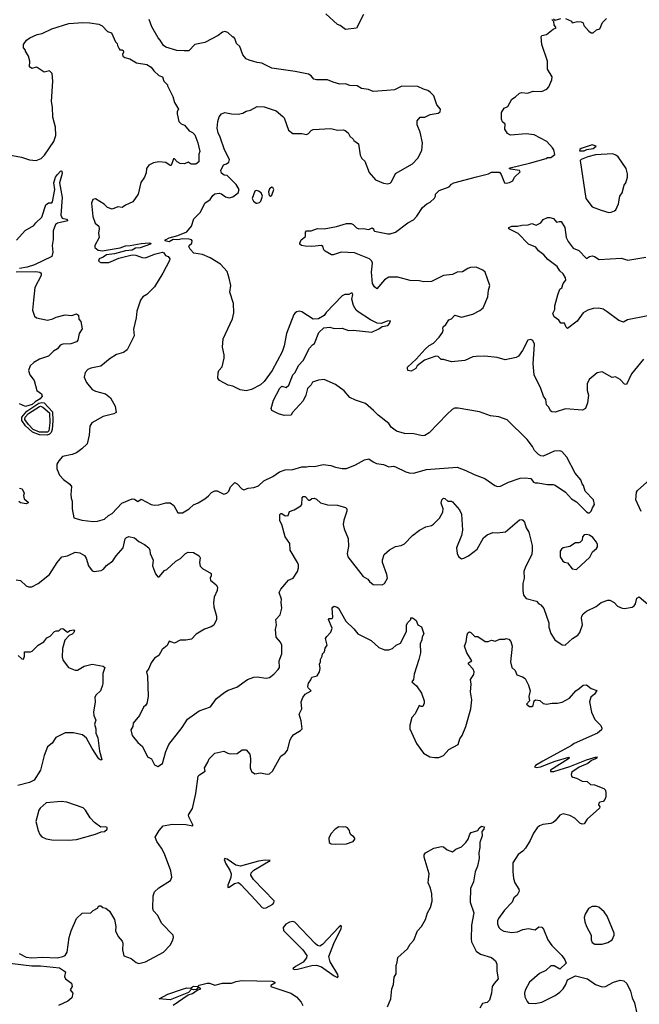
# Model space of a CAD drawing. Extents: x 2220333 to 2384341, y 721037 to 894043.
# Tile 163 of 256: x 2277737 to 2283288, y 797667 to 806487. Entities that reach past the tile are written whole.
import ezdxf

# ---------------------------------------------------------------- set-up
doc = ezdxf.new("R2010")
doc.units = 0

msp = doc.modelspace()

# ---------------------------------------------------------------- linework, layer by layer
at = {"layer": '0CON10XD'}
for points in [[(2277606.4, 805283.6), (2277754.3, 805254.3), (2277825, 805232.5), (2277885, 805226), (2277930, 805245), (2277958, 805275), (2278041.9, 805395), (2278059.7, 805450.3), (2278059.4, 805525), (2278033.3, 805615), (2278030.6, 805705), (2278022.9, 805755), (2278034, 805935), (2278026.7, 806005), (2278005, 806028.8), (2277955, 806016.7), (2277895, 806060), (2277885, 806063.3), (2277845, 806050), (2277823.9, 806063.9), (2277826.7, 806115), (2277815, 806160), (2277790, 806205), (2277790, 806215), (2277772.5, 806235), (2277772.5, 806265), (2277797.5, 806305), (2277826.7, 806325), (2277895, 806355.7), (2277937.3, 806362.7), (2278025.6, 806404.4), (2278177, 806453), (2278302.1, 806462.1), (2278365, 806460), (2278445, 806446.2), (2278475, 806433.3), (2278525, 806380), (2278560, 806370), (2278595, 806290), (2278610, 806275), (2278612.5, 806255), (2278627.5, 806225), (2278635, 806217.5), (2278655, 806217.5), (2278665, 806210), (2278666.7, 806195), (2278657.5, 806175), (2278661.7, 806161.7), (2278678.3, 806148.3), (2278725, 806137.5), (2278785, 806101.2), (2278875.9, 806085.9), (2278915, 806063.3), (2278940, 806030), (2278985, 805987.5), (2279016.4, 805976.4), (2279027.5, 805935), (2279062.5, 805905), (2279062.5, 805895), (2279109.5, 805799.5), (2279123.3, 805745), (2279160, 805685), (2279147.5, 805665), (2279147.5, 805645), (2279163.8, 805575), (2279183.9, 805553.9), (2279213, 805543), (2279255, 805492.5), (2279285, 805477.5), (2279305, 805456.7), (2279334.2, 805384.2), (2279350, 805305), (2279343, 805283), (2279342.5, 805215), (2279315, 805192.5), (2279273, 805193), (2279245, 805210), (2279213, 805197), (2279175, 805197.5), (2279147.5, 805215), (2279125, 805240), (2279115, 805240), (2279095, 805180), (2279085, 805180), (2279045, 805206.7), (2278985, 805213.8), (2278935, 805206.2), (2278895, 805182.5), (2278873.3, 805155), (2278868.8, 805115), (2278855, 805077.5), (2278822.7, 805027.3), (2278797, 804923), (2278750, 804855), (2278685, 804825.8), (2278665, 804810), (2278655, 804803.8), (2278615, 804809.2), (2278565, 804790), (2278525, 804803.8), (2278493.6, 804833.6), (2278415, 804882.5), (2278392.5, 804875), (2278381.2, 804845), (2278392, 804725), (2278414.3, 804664.3), (2278445, 804636.7), (2278450, 804615), (2278443.8, 804575), (2278448.8, 804535), (2278410, 804465), (2278410, 804445), (2278441.6, 804421.6), (2278476.7, 804416.7), (2278637.8, 804442.2), (2278685, 804461.4), (2278727.1, 804462.9), (2278825, 804482), (2278898.2, 804488.2), (2278913.3, 804485), (2278910, 804475), (2278815, 804444.7), (2278775, 804439.2), (2278745, 804421.5), (2278685, 804415.9), (2278585, 804390.3), (2278515, 804379.7), (2278485, 804358.8), (2278450, 804345), (2278443.3, 804325)], [(2278435, 801994), (2278498.3, 802011.7), (2278533.3, 802045), (2278565, 802063.8), (2278651.2, 802155), (2278745, 802194.2), (2278765, 802191.2), (2278795, 802172), (2278825, 802193.3), (2278915, 802143.8), (2278945, 802136.7), (2278985, 802140), (2279045, 802160), (2279085, 802160), (2279116.7, 802135), (2279155, 802070), (2279195, 802068.8), (2279256.2, 802105), (2279295, 802141.2), (2279335, 802158), (2279394.3, 802195.7), (2279428.7, 802221.3), (2279455, 802251.2), (2279485, 802266.2), (2279505, 802266.2), (2279565, 802237.5), (2279593.6, 802246.4), (2279610, 802265), (2279626.4, 802303.6), (2279665, 802342.5), (2279685, 802330), (2279727.5, 802285), (2279745, 802276.7), (2279785, 802290), (2279835, 802296.2), (2279875, 802311.2), (2279924.2, 802355.8), (2280004.2, 802395.8), (2280065, 802435.8), (2280115, 802454.3), (2280185, 802457.1), (2280265, 802481.4), (2280305, 802481.4), (2280335, 802488.9), (2280376.6, 802483.4), (2280455, 802501.4), (2280523, 802493), (2280565, 802477.5), (2280625, 802465.8), (2280665, 802468), (2280745, 802500), (2280826.1, 802543.9), (2280865, 802553.8), (2280902.5, 802525), (2280932.7, 802512.7), (2280995, 802501.2), (2281045, 802481.2), (2281085, 802486), (2281102.3, 802482.3), (2281195, 802436.2), (2281225, 802428.8), (2281265, 802426.2), (2281382.7, 802457.3), (2281655, 802477.1), (2281735, 802450), (2281808.3, 802411.7), (2281905, 802376.2), (2281992.5, 802315), (2282016.4, 802306.4), (2282045, 802308.8), (2282115.6, 802344.4), (2282221.2, 802378.8), (2282265, 802383.8), (2282315, 802376.2), (2282338.8, 802345), (2282355, 802338), (2282379.5, 802339.5), (2282465, 802322), (2282515, 802322.5), (2282535, 802316.7), (2282625.6, 802255.6), (2282680, 802195), (2282725, 802168.8), (2282815, 802077.5), (2282828.3, 802068.3), (2282841.7, 802068.3), (2282857, 802083), (2282867.5, 802115), (2282886.4, 802143.6), (2282876.7, 802185), (2282802.5, 802265), (2282787.5, 802315), (2282775, 802330), (2282763.6, 802363.6), (2282713.8, 802425), (2282637, 802567), (2282595, 802617.5), (2282575, 802626.2), (2282525, 802622), (2282485.9, 802604.1), (2282425, 802576.2), (2282405, 802578.8), (2282385, 802591.2), (2282347.6, 802627.6), (2282330.8, 802665), (2282284.4, 802725), (2282105, 802902.5), (2282028.3, 802928.3), (2281955, 802938), (2281855, 802974.2), (2281665, 803008), (2281632.7, 803007.3), (2281610, 802995), (2281565.8, 802954.2), (2281406.2, 802785), (2281367.5, 802762.5), (2281345, 802760.6), (2281267.7, 802777.7), (2281185, 802780), (2281111.7, 802801.7), (2281065, 802838), (2281045, 802870), (2280948.8, 802945), (2280906.8, 802986.8), (2280835, 803047.5), (2280745, 803077.5), (2280695, 803103.8), (2280645, 803161.2), (2280565, 803218.8), (2280465, 803262.5), (2280415, 803256.7), (2280360.7, 803239.3), (2280346.7, 803215), (2280315, 803182.5), (2280300, 803125), (2280277.3, 803072.7), (2280177.5, 802965), (2280170, 802945), (2280105, 802940.6), (2280055.7, 802955.7), (2279995, 802987.5), (2279988.8, 803005), (2280011.2, 803078.8), (2280066, 803185), (2280085, 803203.8), (2280125, 803193.3), (2280147.4, 803212.6), (2280184.3, 803305.7), (2280203.6, 803326.4), (2280235, 803390), (2280277.5, 803435), (2280332.5, 803545), (2280360, 803575), (2280377.5, 803585), (2280417.5, 803685), (2280463, 803727), (2280515, 803732.5), (2280555, 803720), (2280625, 803723.3), (2280683.9, 803703.9), (2280723.9, 803706.1), (2280890.7, 803689.3), (2280955, 803717.5), (2280985, 803737.5), (2281035, 803747.5), (2281050, 803765), (2281058.3, 803788.3), (2281030, 803785), (2280975, 803765.8), (2280938.6, 803768.6), (2280878.8, 803798.8), (2280769.7, 803869.7), (2280752.2, 803885), (2280727, 803927), (2280712.5, 803985), (2280721.2, 804025), (2280715.8, 804035.8), (2280706, 804036), (2280685, 804026.2), (2280650, 804025), (2280625, 804013.3), (2280483.3, 803865), (2280465, 803837.5), (2280415, 803807.5), (2280365, 803803.3), (2280265, 803870), (2280245, 803876.7), (2280219.3, 803870.7), (2280205, 803862.5), (2280193.3, 803845), (2280156.2, 803753.8), (2280126.2, 803675), (2280106.2, 803565), (2280087.7, 803512.3), (2279998.8, 803345), (2279928, 803245), (2279895, 803216), (2279815, 803174), (2279765, 803161.4), (2279712.6, 803172.6), (2279645, 803204.2), (2279604.2, 803214.2), (2279527.5, 803255), (2279513.3, 803275), (2279513.8, 803325), (2279520, 803345), (2279551.7, 803378.3), (2279568, 803455), (2279567.5, 803485), (2279552.5, 803555), (2279560.7, 803629.3), (2279642.6, 803807.4), (2279655, 803860), (2279653.1, 803945), (2279620.8, 804045), (2279629.4, 804105), (2279615, 804172.5), (2279595, 804230), (2279535, 804296), (2279442.4, 804352.4), (2279375, 804383.8), (2279297, 804397), (2279265, 804432.5), (2279253.3, 804455), (2279256.7, 804465), (2279280.6, 804485), (2279282.2, 804505), (2279275, 804515.6), (2279255, 804522.3), (2279195, 804524.8), (2279155, 804516.1), (2279112.9, 804517.1), (2279075, 804497.1), (2279037.5, 804505), (2279043.3, 804515), (2279075, 804533.3), (2279155, 804553.1), (2279233.2, 804586.8), (2279275, 804636.7), (2279297.7, 804702.3), (2279357, 804763), (2279395.7, 804844.3), (2279443.3, 804875), (2279467, 804913), (2279485, 804927.5), (2279525, 804933.3), (2279545, 804926.7), (2279579.3, 804899.3), (2279615, 804890), (2279645, 804900), (2279695, 804937.5), (2279703.3, 804965), (2279675, 805010), (2279595, 805092.5), (2279570, 805095), (2279543.6, 805113.6), (2279537.5, 805135), (2279563.6, 805186.4), (2279590, 805195), (2279609.3, 805210.7), (2279616.2, 805235), (2279572.1, 805322.1), (2279534.3, 805435), (2279514.3, 805475), (2279505.8, 805515), (2279512.5, 805575), (2279524.4, 805615.6), (2279545, 805643.3), (2279573.9, 805656.1), (2279633.9, 805643.9), (2279695, 805640), (2279735, 805650), (2279765, 805668.8), (2279805, 805676.7), (2279865, 805710), (2279926.4, 805706.4), (2280035, 805670), (2280095, 805620), (2280105, 805607.5), (2280146.4, 805496.4), (2280185, 805466.7), (2280265, 805466.2), (2280305, 805460), (2280325, 805466.7), (2280347.5, 805495), (2280365, 805503.3), (2280525, 805513.1), (2280585, 805497.1), (2280635, 805500), (2280654.2, 805494.2), (2280678.8, 805475), (2280693.3, 805445), (2280725, 805417.5), (2280730, 805405), (2280771.2, 805375), (2280786.2, 805275), (2280802, 805245), (2280828.9, 805218.9), (2280869.1, 805119.1), (2280925, 805051.2), (2280996.4, 805023.6), (2281035, 805018), (2281055, 805021.2), (2281068, 805035), (2281105, 805110), (2281255, 805196.2), (2281305, 805246.7), (2281340, 805315), (2281344, 805385), (2281325, 805480), (2281297.5, 805545), (2281298.3, 805581.7), (2281325, 805612.5), (2281365, 805612.5), (2281413.6, 805636.4), (2281485, 805648.8), (2281505, 805662.5), (2281506.2, 805685), (2281473.9, 805723.9), (2281446.2, 805805), (2281415, 805836.7), (2281393.6, 805853.6), (2281353.6, 805863.6), (2281305, 805887.5), (2281159.3, 805890.7), (2281095, 805857.5), (2281025, 805853.3), (2280905, 805843.8), (2280861.7, 805861.7), (2280800, 805870), (2280760, 805895), (2280695, 805896.2), (2280655, 805912), (2280605, 805910), (2280545, 805926.2), (2280495, 805948.8), (2280395, 805948.8), (2280372.5, 805955), (2280348, 805985), (2280325, 805998.6), (2280205, 806024.4), (2279995, 806054.2), (2279905, 806098.8), (2279865, 806103.8), (2279794.2, 806124.2), (2279766.1, 806136.1), (2279735, 806172.5), (2279708, 806248), (2279680, 806275), (2279665, 806320), (2279655, 806330), (2279645, 806330), (2279603, 806373), (2279575, 806382.5), (2279553.9, 806376.1), (2279513.6, 806346.4), (2279395.9, 806284.1), (2279305, 806263.8), (2279251.7, 806208.3), (2279210.7, 806209.3), (2279145, 806210), (2279045, 806242), (2279026.7, 806255), (2278996.7, 806305), (2278976.7, 806325), (2278922.3, 806422.3), (2278897.7, 806487.7)], [(2283325, 803446.7), (2283216.7, 803315), (2283171.7, 803218.3), (2283155, 803222.5), (2283115, 803262.5), (2283075, 803287.5), (2283045, 803282.5), (2282955, 803332.5), (2282910, 803325), (2282837, 803263), (2282820, 803225), (2282821.2, 803165), (2282831.2, 803125), (2282823.8, 803056.2), (2282806.2, 803005), (2282779.4, 802990.6), (2282625, 803000.6), (2282535, 802970), (2282505, 802974.2), (2282493, 802983), (2282476.1, 803016.1), (2282456.4, 803036.4), (2282448.8, 803085), (2282428, 803115), (2282404.5, 803184.5), (2282345.6, 803305), (2282335.4, 803405), (2282348.3, 803581.7), (2282335, 803612.5), (2282315, 803623.3), (2282290, 803615), (2282241.2, 803525), (2282205, 803473.8), (2282185, 803461.9), (2282085, 803440), (2282015, 803460.8), (2281905, 803473.8), (2281825, 803471.2), (2281795, 803466), (2281725, 803434.2), (2281605, 803422.5), (2281535, 803444), (2281512.7, 803442.7), (2281485, 803470), (2281465, 803473.3), (2281363, 803437), (2281297.5, 803385), (2281286.7, 803363.3), (2281245, 803337.5), (2281213.6, 803343.6), (2281210, 803365), (2281212.5, 803375), (2281288.8, 803445), (2281368.6, 803535), (2281405, 803567.3), (2281445, 803590.6), (2281495, 803643.5), (2281523.3, 803685), (2281530.8, 803705), (2281526.2, 803725), (2281531.2, 803735), (2281554.3, 803755.7), (2281581.2, 803798.8), (2281605, 803806), (2281635, 803840), (2281695, 803822.1), (2281795, 803847.9), (2281859.2, 803880.8), (2281887.5, 803905), (2281931.2, 804005), (2281936.4, 804063.6), (2281947.5, 804105), (2281906.7, 804225), (2281885, 804243.3), (2281825, 804269.2), (2281775, 804266.4), (2281751.2, 804258.8), (2281705, 804229.1), (2281655, 804224.6), (2281615, 804204.5), (2281535, 804194.4), (2281425, 804140.6), (2281358.3, 804138.3), (2281315, 804148.2), (2281235, 804149.6), (2281125, 804179.2), (2281045, 804180), (2281005, 804157.1), (2280935, 804077.5), (2280915, 804093.3), (2280898.8, 804125), (2280889.5, 804225), (2280896.7, 804305), (2280890.5, 804325), (2280870.8, 804345), (2280735, 804398.5), (2280616.1, 804403.9), (2280545, 804380), (2280530.7, 804380.7), (2280473.6, 804413.6), (2280462.5, 804425), (2280452.5, 804455), (2280440, 804465), (2280355, 804456.2), (2280295, 804458.8), (2280262.5, 804465), (2280247.5, 804475), (2280246.7, 804485), (2280257.5, 804515), (2280297.5, 804545), (2280297, 804583), (2280305, 804596.7), (2280347, 804597), (2280405, 804615.8), (2280465, 804614), (2280575, 804633.8), (2280665, 804660.8), (2280705, 804660), (2280723.6, 804653.6), (2280755, 804623.3), (2280775, 804612.5), (2280813.6, 804616.4), (2280865, 804607.5), (2280895, 804622.5), (2280907.5, 804615), (2280908.3, 804598.3), (2280915, 804592.5), (2281035, 804568.8), (2281055, 804568.8), (2281105, 804583.3), (2281215, 804668.8), (2281265, 804693.3), (2281295, 804726.7), (2281345.4, 804804.6), (2281385, 804837.5), (2281415, 804853.8), (2281451.7, 804888.3), (2281461.2, 804905), (2281461.2, 804925), (2281495, 804955.7), (2281585, 804989.4), (2281605.3, 805014.7), (2281624.8, 805025.2), (2281829.2, 805079.2), (2281937.5, 805105), (2281965, 805122.5), (2282035, 805120), (2282051.2, 805101.2), (2282080, 805025), (2282095, 805021.2), (2282125, 805028.6), (2282155.5, 805044.5), (2282170.8, 805075), (2282220, 805125), (2282215, 805136), (2282135, 805146.7), (2282122.5, 805155), (2282129.3, 805160.7), (2282305, 805201.5), (2282452.5, 805245), (2282465, 805253.8), (2282495, 805253.1), (2282531.7, 805278.3), (2282521.7, 805321.7), (2282510.5, 805340.5), (2282458.8, 805395), (2282345.6, 805455.6), (2282275, 805465.8), (2282135, 805453.3), (2282107, 805467), (2282083.3, 805505), (2282085, 805550), (2282062.7, 805572.7), (2282054, 805595), (2282052.5, 805655), (2282077.5, 805695), (2282109.5, 805710.5), (2282144.3, 805775.7), (2282180, 805795), (2282215, 805830), (2282235, 805836), (2282285, 805830), (2282335.9, 805845.9), (2282410, 805845), (2282460, 805865), (2282476.7, 805885), (2282505, 805947.5), (2282508, 805975), (2282466.2, 806045), (2282466, 806115), (2282414, 806265), (2282408, 806335), (2282415, 806345.8), (2282455, 806353.8), (2282515, 806401.2), (2282542.5, 806415), (2282525, 806440), (2282521.7, 806471.7), (2282505, 806490)], [(2280818, 806535), (2280755, 806412.5), (2280655, 806400), (2280607.5, 806435), (2280583.3, 806445), (2280479.6, 806539.6)], [(2282520, 806495), (2282532.5, 806482.5), (2282585, 806497.5)], [(2282626.4, 806496.4), (2282680, 806475), (2282685, 806460), (2282735, 806470), (2282767, 806467), (2282785, 806460), (2282790, 806435), (2282835, 806383.3), (2282855, 806370), (2282875, 806370), (2282905, 806396.7), (2282933.3, 806406.7), (2282956.8, 806463.2), (2282992.7, 806497.3)], [(2282752.2, 805312.2), (2282795, 805312.9), (2282817.2, 805322.8), (2282875, 805333.5), (2282900, 805355), (2282865, 805367.5), (2282766.8, 805333.2), (2282753.8, 805325), (2282752.2, 805312.2)], [(2283015, 804760), (2283035, 804763.3), (2283066.1, 804773.9), (2283076.7, 804785), (2283102.3, 804837.7), (2283114.3, 804905), (2283134, 804935), (2283152.5, 805005), (2283167.5, 805025), (2283182.5, 805075), (2283182.5, 805105), (2283170, 805155), (2283097.7, 805257.7), (2283077.5, 805275), (2283050, 805285), (2282894.8, 805275.2), (2282825, 805257.6), (2282767.5, 805235), (2282757.5, 805225), (2282807.5, 804885), (2282865, 804812), (2282945, 804780), (2283015, 804760)], [(2277709.3, 804510.7), (2277785, 804597.5), (2277865, 804642.5), (2277882.3, 804667.7), (2277935, 804716.7), (2277971.7, 804828.3), (2277995, 804846.9), (2278025, 804847.5), (2278032.5, 804855), (2278052.2, 804965), (2278042.5, 805025), (2278058.9, 805075), (2278075, 805100.8), (2278105, 805132.5), (2278115, 805130), (2278118.6, 805108.6), (2278093.1, 805025), (2278118.8, 804895), (2278105.6, 804735), (2278118.1, 804708.1), (2278155, 804700), (2278167.5, 804685), (2278074.6, 804665.4), (2278057.5, 804652.5), (2278036.9, 804595), (2278037.7, 804517.7), (2278028.6, 804465), (2278035.5, 804405.5), (2278024.3, 804365), (2277868.5, 804291.5), (2277805, 804270.6), (2277735, 804257.9)], [(2279865, 804843.3), (2279885, 804850), (2279897.3, 804862.7), (2279912, 804905), (2279898.8, 804935), (2279875, 804952), (2279855, 804956.7), (2279845, 804950), (2279820, 804885), (2279830.3, 804860.3), (2279855, 804843.8), (2279865, 804843.3)], [(2279985, 804905.6), (2279995, 804914.4), (2280013.5, 804965), (2280005, 804983.6), (2279995, 804987.7), (2279975, 804972.2), (2279965.4, 804945), (2279971.2, 804911.2), (2279985, 804905.6)], [(2283365, 803834), (2283182.5, 803797.5), (2283145, 803778.8), (2283105, 803792), (2283000.9, 803870.9), (2282965, 803892.5), (2282925, 803902.9), (2282875, 803900), (2282826.1, 803883.9), (2282785, 803862.5), (2282730.8, 803785), (2282645, 803720), (2282632.3, 803732.3), (2282618.8, 803768.8), (2282585, 803767.5), (2282565.9, 803795.9), (2282526.2, 803825), (2282513.8, 803855), (2282529.7, 803890.3), (2282530, 803925), (2282557.3, 804022.7), (2282575, 804072.5), (2282593.9, 804086.1), (2282605, 804123.3), (2282630.8, 804155), (2282626.9, 804175), (2282605, 804211.2), (2282575, 804238), (2282550.6, 804275), (2282469.1, 804339.1), (2282432.1, 804382.1), (2282385, 804417.5), (2282359.3, 804449.3), (2282295, 804477.5), (2282203, 804573), (2282117.5, 804615), (2282120, 804625), (2282145, 804636.2), (2282195, 804636.7), (2282235, 804646.7), (2282290.7, 804649.3), (2282325, 804661.2), (2282365, 804647.5), (2282395, 804662.5), (2282405, 804667.5), (2282425, 804696.7), (2282465, 804716.2), (2282485, 804716.2), (2282517.5, 804705), (2282545, 804673.3), (2282569.3, 804680.7), (2282588.3, 804678.3), (2282621.2, 804625), (2282632.9, 804537.1), (2282649.2, 804499.2), (2282695, 804440), (2282745, 804420), (2282815, 804347.5), (2282842.5, 804365), (2282865, 804371.2), (2282885, 804366.2), (2282929.3, 804339.3), (2283125, 804350.8), (2283185, 804333.3), (2283345, 804360)], [(2278443.3, 804325), (2278465, 804312.9), (2278535, 804312.2), (2278625, 804350.4), (2278745, 804380.9), (2278777.8, 804377.8), (2278835, 804356), (2278865, 804354.3), (2278945, 804385.6), (2279015, 804403.3), (2279029.3, 804399.3), (2279042.5, 804375), (2279067.5, 804365), (2279081.2, 804345), (2279079.5, 804330.5), (2279020, 804215), (2278944, 804095), (2278875, 804026.2), (2278841.2, 804005), (2278819.2, 803975), (2278786.2, 803875), (2278780, 803815), (2278756, 803715), (2278764, 803655), (2278700.9, 803529.1), (2278666, 803505), (2278605, 803488.1), (2278548.9, 803451.1), (2278465, 803384), (2278375, 803366), (2278347.7, 803352.3), (2278325, 803327.5), (2278313.8, 803285), (2278335, 803236.7), (2278385.7, 803175.7), (2278415, 803158), (2278505, 803136), (2278549.7, 803099.7), (2278591.2, 803025), (2278600.7, 802969.3), (2278580, 802955), (2278485, 802932.5), (2278384.4, 802875.6), (2278366, 802845), (2278360.8, 802765), (2278341.7, 802688.3), (2278295, 802642), (2278245, 802608), (2278207.9, 802592.1), (2278120, 802575), (2278086.7, 802535), (2278071.2, 802505), (2278068.8, 802465), (2278095, 802406.7), (2278128.8, 802368.8), (2278186.2, 802325), (2278202, 802305), (2278196, 802235), (2278199.5, 802199.5), (2278206.1, 802173.9), (2278207.5, 802105), (2278223.6, 802023.6), (2278295, 802004.3), (2278395, 801992), (2278435, 801994)], [(2277705, 804228.1), (2277881.9, 804231.9), (2277918, 804225), (2277930, 804215), (2277930, 804195), (2277872.3, 804087.7), (2277860.5, 803975), (2277852.5, 803885), (2277870.5, 803830.5), (2277887.5, 803815), (2277985, 803796), (2278034.1, 803805.9), (2278065, 803821.2), (2278145, 803843.3), (2278203, 803837), (2278245, 803851.2), (2278265, 803840), (2278267.5, 803805), (2278283.9, 803783.9), (2278297, 803717), (2278270, 803675), (2278257.8, 803615), (2278245, 803600), (2278195, 803584.6), (2278125, 803580), (2278098.5, 803571.5), (2278075, 803538.8), (2278040.9, 803519.1), (2277995, 803472.5), (2277915.4, 803444.6), (2277865, 803416.9), (2277830, 803385), (2277817.5, 803345), (2277827.5, 803305), (2277866.9, 803255), (2277892, 803165), (2277932.9, 803135), (2277937.3, 803115), (2277919.5, 803090.5), (2277875, 803063.8), (2277850.1, 803039.9), (2277788.3, 803021.7), (2277735, 803045.8)], [(2277984.5, 802765.5), (2277915, 802768.4), (2277851.2, 802791.2), (2277789.1, 802849.1), (2277757.2, 802897.2), (2277757.4, 802925), (2277800.1, 802979.9), (2277908.9, 803051.1), (2277935, 803056.7), (2277955, 803053.6), (2278030.4, 802975), (2278034, 802895), (2278028.5, 802815), (2278020.3, 802789.7), (2278005, 802772.9), (2277984.5, 802765.5)], [(2277985, 802791.1), (2277915, 802792.7), (2277858.9, 802815), (2277815, 802859.7), (2277783.1, 802905), (2277787.5, 802925), (2277815, 802958.6), (2277915, 803022.1), (2277925, 803024), (2277945, 803015.3), (2278005.3, 802965), (2278007.1, 802875), (2277997, 802805), (2277985, 802791.1)], [(2283305, 802080), (2283256.2, 802185), (2283263.5, 802255), (2283270.3, 802269.7), (2283381.1, 802368.9)], [(2277735, 802290), (2277760, 802285), (2277776.2, 802245), (2277771.2, 802225), (2277778, 802195), (2277812.5, 802165), (2277811.7, 802158.3), (2277795, 802150), (2277745, 802158.8), (2277729.5, 802169.5)], [(2277705, 801469.2), (2277745, 801462), (2277795, 801416.2), (2277815, 801406.2), (2277845, 801406.2), (2277902.2, 801437.8), (2278002.8, 801517.2), (2278073.5, 801625), (2278115, 801674.4), (2278165, 801685.6), (2278235, 801716.7), (2278275, 801711.5), (2278317.7, 801687.7), (2278333.7, 801663.7), (2278353.7, 801593.7), (2278385, 801548.8), (2278405, 801544.2), (2278467.6, 801552.4), (2278487.1, 801565), (2278515, 801598), (2278570.3, 801639.7), (2278600, 801685), (2278662.7, 801757.3), (2278683.2, 801836.8), (2278695, 801849.6), (2278715, 801856.5), (2278766.7, 801846.7), (2278805, 801812.7), (2278855.7, 801785.7), (2278894.5, 801755), (2278904.3, 801735), (2278906.2, 801705), (2278932.5, 801645), (2278926.7, 801595), (2278955, 801522.5), (2278975, 801496.7), (2278987.5, 801495), (2279035, 801552.5), (2279055, 801562.5), (2279136.2, 801635), (2279178.3, 801661.7), (2279223.3, 801705), (2279245, 801718), (2279295, 801713.3), (2279346, 801685), (2279354, 801665), (2279348, 801625), (2279353, 801593), (2279375, 801571.2), (2279451.2, 801525), (2279452.5, 801505), (2279444.4, 801485), (2279447.4, 801467.4), (2279496.9, 801425), (2279507.8, 801405), (2279506.9, 801375), (2279480.6, 801315), (2279473.6, 801263.6), (2279476.4, 801226.4), (2279500, 801145), (2279500, 801115), (2279475.8, 801064.2), (2279451.7, 801048.3), (2279391.4, 801028.6), (2279318.7, 800981.3), (2279275, 800938), (2279225, 800928.9), (2279175, 800929.6), (2279125, 800903.3), (2279075, 800920.8), (2279058.8, 800881.2), (2279012.5, 800845), (2278985, 800790), (2278945, 800766.9), (2278914.4, 800725), (2278894, 800675), (2278873.8, 800645), (2278881.2, 800605), (2278888, 800425), (2278875, 800360), (2278865, 800342.5), (2278845, 800330), (2278810, 800255), (2278753.8, 800185), (2278750, 800155), (2278732, 800125), (2278745, 800073.3), (2278795, 800013.3), (2278836.7, 799975), (2278882.5, 799885), (2278917.5, 799865), (2278945, 799812.5), (2278975, 799797.5), (2279017.5, 799825), (2279047.7, 799932.3), (2279074, 799995), (2279193.8, 800145), (2279239.1, 800220.9), (2279345, 800294.3), (2279447.6, 800332.4), (2279500, 800405), (2279575, 800464.2), (2279605, 800480.8), (2279682.9, 800507.1), (2279778.8, 800575), (2279835, 800597.5), (2279865, 800600.8), (2279945, 800589.2), (2279975, 800594), (2280015, 800623.8), (2280054, 800665), (2280064, 800685), (2280062, 800745), (2280085.6, 800805), (2280084.4, 800884.4), (2280072.1, 800912.1), (2280035.5, 800955.5), (2280028.1, 801025), (2280036.7, 801066.7), (2280031.4, 801115), (2280071.4, 801155), (2280084.2, 801215), (2280078.5, 801265), (2280082.2, 801295), (2280061.9, 801355), (2280077.1, 801385), (2280144.5, 801465.5), (2280185.5, 801484.5), (2280225.6, 801545), (2280235.5, 801575.5), (2280234.3, 801604.3), (2280226, 801625), (2280161.4, 801735), (2280157.8, 801795), (2280114.3, 801855), (2280084.1, 801964.1), (2280067.7, 801997.7), (2280066.7, 802055), (2280075, 802063.3), (2280085, 802063.3), (2280115, 802042), (2280142.5, 802045), (2280155, 802082.5), (2280195, 802096.2), (2280255, 802132.5), (2280263.3, 802145), (2280268.8, 802205), (2280277.5, 802215), (2280295.7, 802215.7), (2280325, 802183.8), (2280337.5, 802182.5), (2280355, 802196.7), (2280375, 802200), (2280395, 802191.2), (2280430.3, 802160.3), (2280451.7, 802151.7), (2280495, 802142), (2280585, 802138.8), (2280655, 802117.5), (2280667.1, 802105), (2280668.6, 802085), (2280641.4, 802005), (2280636, 801965), (2280644, 801925), (2280678.8, 801838.8), (2280682.3, 801767.7), (2280670, 801705), (2280675.8, 801675), (2280815, 801498), (2280855, 801476.2), (2280870, 801455), (2280905, 801426), (2280985, 801423.8), (2281005, 801436.2), (2281031.2, 801485), (2281025, 801517.5), (2280987.1, 801625), (2280987.7, 801647.7), (2281003.2, 801696.8), (2281051.3, 801738.7), (2281105, 801769.2), (2281155, 801777.5), (2281185, 801792.5), (2281254.6, 801865.4), (2281317.5, 801915), (2281375, 801942.9), (2281424.7, 801955.3), (2281443.4, 801966.6), (2281496.9, 802023.1), (2281528, 802075), (2281529.2, 802105), (2281512.9, 802155), (2281520, 802185), (2281535, 802200), (2281545, 802198.8), (2281573.4, 802173.4), (2281605, 802174.3), (2281615, 802169.2), (2281677.5, 802095), (2281695, 802057.5), (2281704.5, 801914.5), (2281693.9, 801866.1), (2281650, 801755), (2281656.2, 801705), (2281669.3, 801679.3), (2281695, 801656.7), (2281715, 801663.8), (2281756.7, 801685), (2281836.2, 801745), (2281892.5, 801845), (2281925, 801873.8), (2281975, 801894), (2282015, 801891.2), (2282089.5, 801900.5), (2282215, 802006.7), (2282235, 802010), (2282245, 802003.3), (2282258.8, 801985), (2282273.8, 801935), (2282298, 801895), (2282326.4, 801776.4), (2282327.8, 801735), (2282324.4, 801695), (2282267.5, 801585), (2282254.3, 801545), (2282256.7, 801485), (2282245.7, 801435), (2282244.3, 801375), (2282250.9, 801330.9), (2282275, 801301.2), (2282367.3, 801277.3), (2282387.5, 801255), (2282405.9, 801245.9), (2282432.9, 801212.9), (2282475.7, 801085), (2282478.6, 801045), (2282495, 800987.5), (2282531.7, 800931.7), (2282596.4, 800886.4), (2282623.9, 800883.9), (2282690, 800945), (2282736.8, 800973.2), (2282753.4, 800996.6), (2282778.9, 801065), (2282770.8, 801125), (2282773.8, 801145), (2282785, 801163.3), (2282815, 801188.8), (2282899.7, 801230.3), (2282945, 801265.8), (2283005, 801287.5), (2283025, 801286), (2283062.5, 801265), (2283092.1, 801232.1), (2283135, 801214.2), (2283155, 801212), (2283225, 801224.2), (2283241.2, 801235), (2283253.8, 801255), (2283266.4, 801303.6), (2283285, 801316.7), (2283365, 801250)], [(2282725, 801562), (2282845, 801671.2), (2282869.5, 801720.5), (2282905, 801750), (2282912, 801765), (2282912.9, 801785), (2282905, 801805.8), (2282869.8, 801849.8), (2282840.5, 801870.5), (2282815, 801876.5), (2282795, 801871.5), (2282779.6, 801855), (2282775.4, 801824.6), (2282755, 801804.2), (2282745, 801799.2), (2282715, 801802), (2282665, 801768.6), (2282605, 801755.6), (2282590.8, 801745), (2282579.2, 801725), (2282578, 801675), (2282603.8, 801635), (2282616.1, 801626.1), (2282645, 801621.2), (2282685, 801568.8), (2282725, 801562)], [(2277731.3, 798121.3), (2277795, 798090.3), (2277847.2, 798082.8), (2277945, 798087.7), (2278074.3, 798084.3), (2278123.8, 798093.8), (2278144.2, 798105), (2278163.3, 798135), (2278180, 798265), (2278197.5, 798325), (2278246, 798435), (2278298.3, 798481.7), (2278375, 798486.7), (2278395, 798506.7), (2278433, 798527), (2278445, 798547.5), (2278465, 798547.5), (2278483, 798533), (2278507.7, 798527.7), (2278542.3, 798502.3), (2278586, 798425), (2278598, 798365), (2278596.2, 798325), (2278620, 798275), (2278656.4, 798233.6), (2278661.2, 798215), (2278658.6, 798155), (2278670.7, 798100.7), (2278737, 798077), (2278781.2, 798041.2), (2278805, 798031.2), (2278865, 798046), (2279025, 798134.7), (2279085.3, 798195), (2279106.2, 798235), (2279116, 798265), (2279113.3, 798285), (2279007.5, 798395), (2278975, 798462.5), (2278936.2, 798505), (2278928.8, 798525), (2278932.3, 798637.7), (2278945.8, 798674.2), (2278985, 798708.8), (2279086.7, 798775), (2279101.2, 798805), (2279092.3, 798862.3), (2279033.3, 799015), (2279006.9, 799065), (2278964.2, 799125), (2278950, 799165), (2278986, 799225), (2279023.4, 799266.6), (2279105, 799280.6), (2279225, 799278), (2279287.5, 799265), (2279288.8, 799275), (2279253.1, 799345), (2279250, 799365), (2279285, 799420), (2279314.2, 799555), (2279335, 799710), (2279346.4, 799723.6), (2279397.5, 799755), (2279393.6, 799786.4), (2279423.3, 799835), (2279433.3, 799865), (2279485, 799916.2), (2279565, 799935.8), (2279602.5, 799915), (2279625, 799910), (2279685, 799912), (2279730, 799945), (2279767, 799947), (2279798.3, 799908.3), (2279805.8, 799865), (2279801.2, 799785), (2279815, 799753.3), (2279845, 799730), (2279895, 799740), (2279955, 799729.2), (2279975, 799732), (2280002, 799755), (2280075, 799888.8), (2280116.7, 799915), (2280136.2, 799943.8), (2280158.8, 800035), (2280175, 800063.3), (2280193.3, 800085), (2280251.7, 800118.3), (2280267.5, 800135), (2280257.5, 800207.5), (2280241.4, 800265), (2280264.5, 800315), (2280260, 800375), (2280273.8, 800415), (2280294.2, 800445), (2280346.7, 800475), (2280321.7, 800501.7), (2280318.8, 800515), (2280323.3, 800545), (2280345, 800572.5), (2280353.8, 800596.2), (2280401.1, 800608.9), (2280422, 800645), (2280430, 800675), (2280422.5, 800715), (2280432.5, 800735), (2280432.5, 800755), (2280447.5, 800785), (2280450, 800805), (2280467.5, 800825), (2280473, 800857), (2280492.5, 800885), (2280477.5, 800945), (2280487, 800963), (2280525, 801000), (2280536.7, 801035), (2280502.5, 801115), (2280508.3, 801121.7), (2280535, 801122.5), (2280542.5, 801135), (2280537.5, 801215), (2280542.5, 801225), (2280555, 801232.5), (2280582.5, 801225), (2280593.3, 801215), (2280659.7, 801099.7), (2280731.7, 801031.7), (2280765, 800986.7), (2280886.1, 800926.1), (2280955, 800862.5), (2280985, 800850), (2281005, 800842.5), (2281045, 800842.5), (2281077, 800853), (2281110, 800885), (2281149.3, 800900.7), (2281201.2, 801005), (2281203.6, 801063.6), (2281210, 801085), (2281240, 801115), (2281241.7, 801128.3), (2281255, 801130), (2281275, 801117.5), (2281287.5, 801105), (2281302.5, 801065), (2281337, 801047), (2281357.5, 800985), (2281342.3, 800957.7), (2281339.2, 800930.8), (2281323.8, 800895), (2281326.2, 800815), (2281312.5, 800755), (2281270, 800625), (2281264.1, 800575.9), (2281251.2, 800555), (2281290.3, 800520.3), (2281335.8, 800455), (2281361.2, 800385), (2281361.2, 800365), (2281347.5, 800335), (2281333.9, 800333.9), (2281315, 800342.5), (2281279.7, 800270.3), (2281251.2, 800235), (2281232.3, 800167.7), (2281232.2, 800135), (2281291.7, 800001.7), (2281355, 799916.2), (2281410, 799885), (2281455, 799876.2), (2281491.7, 799878.3), (2281535, 799896.2), (2281580.9, 799949.1), (2281665.5, 799995), (2281680.8, 800045), (2281699.4, 800075), (2281732.5, 800155), (2281778.1, 800315), (2281786.7, 800395), (2281774.5, 800465), (2281780.6, 800535), (2281774.1, 800575), (2281805, 800622.5), (2281807.8, 800645), (2281798, 800668), (2281756.2, 800715), (2281756.7, 800725), (2281786.2, 800745), (2281743.3, 800815), (2281722.5, 800875), (2281738, 800915), (2281744.1, 800975.9), (2281752.5, 800995), (2281765, 801002.5), (2281777, 800997), (2281813, 800963), (2281841.7, 800961.7), (2281907, 800917), (2281933, 800917), (2281965, 800927.5), (2281995, 800920), (2282037, 800937), (2282083, 800937), (2282095, 800942.5), (2282118.3, 800938.3), (2282137, 800917), (2282150, 800875), (2282132.5, 800735), (2282146.7, 800685), (2282175, 800656.2), (2282189.5, 800619.5), (2282241.7, 800601.7), (2282266.4, 800586.4), (2282296, 800525), (2282311.2, 800475), (2282299.2, 800425), (2282303.8, 800385), (2282277.5, 800355), (2282305, 800336), (2282325, 800336), (2282335.6, 800344.4), (2282346.1, 800383.9), (2282356.4, 800393.6), (2282397.8, 800387.8), (2282425, 800361.2), (2282455, 800354), (2282506.1, 800363.9), (2282555, 800363.3), (2282597, 800373), (2282662.3, 800407.7), (2282717.5, 800475), (2282750, 800495), (2282783.6, 800526.4), (2282815, 800527.5), (2282855, 800496.7), (2282906.4, 800476.4), (2282886.7, 800445), (2282852.7, 800417.3), (2282842, 800375), (2282860.8, 800285), (2282888.8, 800218.8), (2282943.6, 800163.6), (2282950.7, 800140.7), (2282948, 800125), (2282913.8, 800095), (2282705, 800001.9), (2282681.4, 799985), (2282423.8, 799845), (2282357.5, 799805), (2282350, 799795), (2282365, 799787.5), (2282403.6, 799793.6), (2282534.2, 799845.8), (2282655, 799880), (2282662.5, 799875), (2282652.5, 799865), (2282492.5, 799765), (2282492.5, 799752.5), (2282523, 799753), (2282665, 799797.5), (2282813.6, 799856.4), (2282905, 799882.5), (2282910, 799875), (2282896.2, 799865), (2282858.3, 799851.7), (2282826.2, 799825), (2282748.9, 799791.1), (2282684.5, 799745.5), (2282678, 799725), (2282681.4, 799711.4), (2282692, 799702), (2282725, 799693.8), (2282775.9, 799665.9), (2282821.7, 799661.7), (2282850, 799635), (2282885, 799633.3), (2282968.6, 799598.6), (2282983.3, 799585), (2282988.8, 799558.8), (2282988, 799525), (2282977.7, 799502.3), (2282965, 799483.3), (2282935, 799476.7), (2282925, 799467.5), (2282923.3, 799455), (2282933.3, 799435), (2282930, 799425), (2282820, 799325), (2282795, 799283.3), (2282775, 799281.2), (2282755, 799290), (2282708.8, 799335), (2282665, 799357.5), (2282605, 799372), (2282575, 799362), (2282535, 799310), (2282515, 799294.2), (2282495, 799285.8), (2282423.6, 799276.4), (2282394.5, 799265.5), (2282372.2, 799247.8), (2282339.1, 799200.9), (2282311.4, 799135), (2282266.9, 799065), (2282245, 799039.4), (2282201.1, 799008.9), (2282154.5, 798935), (2282153.4, 798856.6), (2282160.8, 798795), (2282173.3, 798755), (2282209.1, 798699.1), (2282211.2, 798678.8), (2282194.2, 798645), (2282165, 798620), (2282147.4, 798582.6), (2282079.7, 798510.3), (2282026.2, 798435), (2282016.7, 798415), (2282016.4, 798386.4), (2282028.8, 798355), (2282045.7, 798335.7), (2282075, 798322), (2282145, 798311.4), (2282195, 798316.7), (2282245, 798337.8), (2282294.5, 798345.5), (2282355.7, 798334.3), (2282388.3, 798361.7), (2282415, 798357.5), (2282430.7, 798340.7), (2282468.8, 798245), (2282505, 798193.8), (2282595, 798103.3), (2282621.2, 798065), (2282632.5, 798035), (2282575, 797980), (2282525, 798012), (2282495, 798010.6), (2282450.7, 797969.3), (2282395, 797942.5), (2282305, 797863.8), (2282265.9, 797794.1), (2282258.8, 797765), (2282262, 797735), (2282281.7, 797691.7), (2282295, 797677.5), (2282353.9, 797673.9), (2282415, 797684.4), (2282534, 797745), (2282575.4, 797774.6), (2282604.2, 797805), (2282630, 797845), (2282644.1, 797885.9), (2282715, 797922.5), (2282822.5, 797895), (2282895, 797843.8), (2282953.9, 797823.9), (2282985, 797826.2), (2283055, 797863.8), (2283115, 797883.8), (2283147.7, 797877.7), (2283175, 797852.5), (2283208.8, 797785), (2283223.8, 797725), (2283245, 797680), (2283266.2, 797585)], [(2278221.2, 800998.8), (2278208.3, 800981.7), (2278180.7, 800969.3), (2278141.7, 800928.3), (2278120, 800855), (2278117.5, 800775), (2278127.7, 800747.7), (2278174, 800684), (2278235, 800661.2), (2278255, 800661.2), (2278315, 800696.2), (2278385, 800713.8), (2278485, 800696.7), (2278500, 800685), (2278480.5, 800629.5), (2278483.3, 800545), (2278478.8, 800525), (2278460, 800475), (2278422.1, 800437.9), (2278411.7, 800418.3), (2278413.8, 800375), (2278397.5, 800285), (2278401.2, 800255), (2278418, 800212), (2278406.7, 800175), (2278420, 800135), (2278420, 800095), (2278437.5, 800055), (2278452, 799935), (2278471.7, 799858.3), (2278465, 799853.3), (2278445, 799866.7), (2278385, 799958), (2278335, 800052), (2278299.7, 800079.7), (2278284.5, 800084.5), (2278218.3, 800098.3), (2278145, 800097.5), (2278062.2, 800057.8), (2278026.9, 800005), (2277987.6, 799972.4), (2277955.5, 799894.5), (2277924.5, 799765), (2277866.9, 799675), (2277825, 799652.9), (2277721.7, 799628.3)], [(2277722.3, 800792.3), (2277755, 800762.5), (2277771.7, 800758.3), (2277781.2, 800785), (2277780, 800825), (2277835, 800824), (2277849.7, 800830.3), (2277903.3, 800885), (2277952.5, 800915), (2277980.7, 800949.3), (2278010, 800965), (2278050, 801005), (2278065, 801012.5), (2278087, 801013), (2278105, 801030), (2278125, 801032.5), (2278165, 801000), (2278185, 801016.7), (2278221.7, 801021.7), (2278227.5, 801015), (2278221.2, 800998.8)], [(2278175, 799136.7), (2278245, 799143.3), (2278415, 799190), (2278468.3, 799211.7), (2278496.4, 799213.6), (2278520, 799235), (2278519.3, 799249.3), (2278505, 799256.7), (2278463, 799253), (2278407.5, 799295), (2278367.7, 799337.7), (2278326.1, 799406.1), (2278305, 799427.5), (2278158.3, 799478.3), (2278107.7, 799482.3), (2277975, 799471.2), (2277921.2, 799425), (2277910, 799405), (2277882.9, 799305), (2277901.4, 799225), (2277917.9, 799187.9), (2277935, 799166.2), (2277975, 799148), (2278025, 799139.2), (2278175, 799136.7)], [(2280570, 799100), (2280665, 799104.8), (2280724, 799125), (2280739.2, 799145), (2280738.8, 799155), (2280728.8, 799168.8), (2280703.3, 799185), (2280693.3, 799205), (2280692.5, 799225), (2280675, 799247.5), (2280655, 799257.5), (2280635, 799252.5), (2280595, 799257.5), (2280562.5, 799235), (2280523.3, 799195), (2280506.7, 799155), (2280508.8, 799115), (2280527.5, 799105), (2280570, 799100)], [(2281031.4, 797645), (2281061.1, 797715), (2281070.8, 797805), (2281086.1, 797843.9), (2281090.7, 797909.3), (2281109.3, 797940.7), (2281110, 798015), (2281120, 798045), (2281123.3, 798085), (2281212.5, 798165), (2281233.9, 798206.1), (2281268.3, 798241.7), (2281301.2, 798325), (2281336.2, 798365), (2281372, 798425), (2281391.2, 798485), (2281416, 798535), (2281431.7, 798591.7), (2281430, 798655), (2281417, 798707), (2281396, 798755), (2281398.6, 798785), (2281405.6, 798835), (2281359.4, 798985), (2281360, 799005), (2281372.2, 799025), (2281446.7, 799065), (2281515, 799080), (2281535, 799076.7), (2281565, 799050), (2281615, 799033.3), (2281645, 799056.2), (2281695, 799078.8), (2281733.8, 799115), (2281753.8, 799145), (2281769.3, 799190.7), (2281782.5, 799205), (2281840, 799225), (2281852.5, 799245), (2281875, 799261.2), (2281898, 799258), (2281896, 799235), (2281877.5, 799215), (2281881.2, 799175), (2281858, 799115), (2281859.5, 799070.5), (2281848.8, 799025), (2281852, 798975), (2281839.2, 798905), (2281817.3, 798852.7), (2281802.9, 798765), (2281776.1, 798703.9), (2281772.3, 798582.3), (2281804.2, 798485), (2281783.2, 798376.8), (2281781.5, 798251.5), (2281785.6, 798225), (2281825, 798144.2), (2281865, 798114.4), (2281965, 798085.7), (2281998.1, 798055), (2282010, 798025), (2282010, 797965), (2282024, 797895), (2281986.3, 797853.7), (2281969.4, 797825), (2281964.4, 797765), (2281945, 797704), (2281925, 797684), (2281882.5, 797675), (2281858.3, 797631.7)], [(2279925, 798527.1), (2279945, 798529.6), (2280005.2, 798565), (2280015.2, 798575), (2280016.8, 798595), (2279830.7, 798785), (2279806.4, 798825), (2279811.5, 798845), (2279835, 798868.5), (2279980, 798955), (2279935, 798958.2), (2279875, 798949.4), (2279715, 798902.8), (2279673.5, 798913.5), (2279595, 798965.8), (2279575, 798972.5), (2279567.5, 798965), (2279584.4, 798925), (2279619.1, 798869.1), (2279631.2, 798835), (2279627.5, 798802.5), (2279603.1, 798733.1), (2279602.5, 798712.5), (2279615, 798715.8), (2279659.9, 798750.1), (2279696.6, 798756.6), (2279719.3, 798739.3), (2279848.2, 798598.2), (2279908.1, 798535), (2279925, 798527.1)], [(2282955, 798204.2), (2283005, 798220), (2283043.3, 798245), (2283063.3, 798285), (2283063.3, 798305), (2282998.8, 798455), (2282973.3, 798495), (2282925, 798536.7), (2282905, 798543.3), (2282865, 798542.5), (2282832.5, 798525), (2282803.3, 798475), (2282793.8, 798445), (2282798.8, 798405), (2282813.8, 798365), (2282856.6, 798286.6), (2282856.9, 798245), (2282865, 798221.2), (2282890, 798205), (2282955, 798204.2)], [(2280585, 797907.5), (2280590, 797915), (2280585.7, 797935), (2280517, 798047), (2280507.3, 798095), (2280549.9, 798210.1), (2280615.7, 798345), (2280620, 798365), (2280615, 798372.5), (2280595, 798358), (2280449, 798201), (2280425, 798188.9), (2280405, 798194.7), (2280385, 798210), (2280202.2, 798402.2), (2280185, 798407.7), (2280155, 798403.7), (2280120.5, 798385), (2280095.9, 798355), (2280099.3, 798329.3), (2280273.7, 798153.7), (2280308.2, 798105), (2280306.1, 798083.9), (2280275.2, 798044.7), (2280208, 798005), (2280183.9, 797983.9), (2280198.3, 797978.3), (2280225, 797980), (2280355, 798014.4), (2280397, 798017), (2280441.3, 798001.3), (2280555, 797922.2), (2280585, 797907.5)], [(2277375, 798066.7), (2277845, 798011.3), (2277925, 798010.4), (2278095, 797993.8), (2278146.1, 797956.1), (2278140, 797915), (2278147.5, 797895), (2278202.5, 797855), (2278207.5, 797825), (2278190, 797795), (2278213.8, 797765), (2278204.2, 797725), (2278168, 797695), (2278085, 797654.6)], [(2279111.2, 797658.8), (2279245, 797752.5), (2279285, 797763.8), (2279327.5, 797792.5), (2279360, 797805), (2279335, 797820), (2279321.7, 797798.3), (2279295, 797796.7), (2279275, 797802.5), (2279248.8, 797771.2), (2279085, 797708), (2278987.5, 797715), (2279065, 797756.8), (2279195, 797803.6), (2279235, 797813.1), (2279267.5, 797812.5), (2279295, 797829.2), (2279333, 797827), (2279345, 797837.5), (2279415.5, 797855.5), (2279437.5, 797855), (2279485, 797838.8), (2279555, 797856.7), (2279635, 797855.5), (2279675, 797872.2), (2279725, 797879.4), (2279997.5, 797875), (2280023.8, 797865), (2280023.3, 797855), (2279987.5, 797835), (2279987.5, 797825), (2280166, 797765), (2280216.7, 797735), (2280257.5, 797685), (2280272.5, 797655)]]:
    msp.add_lwpolyline(points, dxfattribs=at)

doc.saveas('drawing.dxf')
